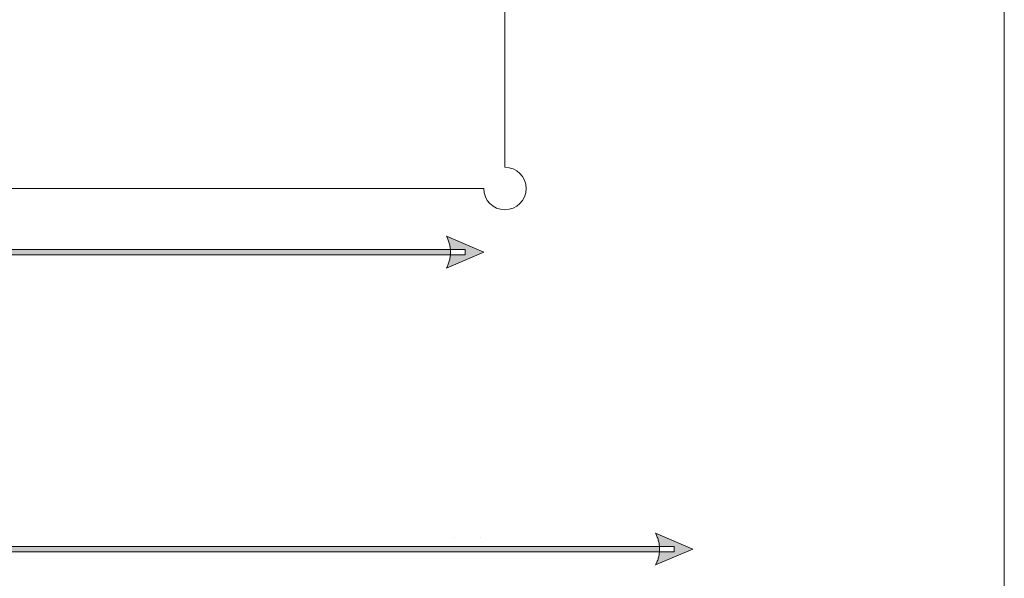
# Model space of a CAD drawing. Header units: millimetres. Extents: x 4 to 594, y -297 to -6.
# Tile 131 of 134: x 502 to 594, y -113 to -60. Entities that reach past the tile are written whole.
import ezdxf

# ---------------------------------------------------------------- set-up
doc = ezdxf.new("R2010")
doc.units = ezdxf.units.MM
doc.header["$MEASUREMENT"] = 0
doc.layers.add('Layer 1', color=7, linetype='Continuous', lineweight=0)

# ---------------------------------------------------------------- blocks, each defined once
blk = doc.blocks.new('Block_11')
at = {"layer": 'Layer 1', "true_color": 0x010101, "transparency": 33554687}
h = blk.add_hatch(color=18, dxfattribs=at)
edge = h.paths.add_edge_path()
edge.add_spline(control_points=[(545.321, -81.775), (545.321, -81.775), (541.821, -83.275), (541.821, -83.275), (541.821, -83.275), (541.866, -83.181), (541.866, -83.181), (541.866, -83.181), (541.909, -83.087), (541.909, -83.087), (541.909, -83.087), (541.948, -82.994), (541.948, -82.994), (541.948, -82.994), (541.985, -82.9), (541.985, -82.9), (541.985, -82.9), (542.019, -82.806), (542.019, -82.806), (542.019, -82.806), (542.049, -82.712), (542.049, -82.712), (542.049, -82.712), (542.077, -82.619), (542.077, -82.619), (542.077, -82.619), (542.102, -82.525), (542.102, -82.525), (542.102, -82.525), (542.124, -82.431), (542.124, -82.431), (542.124, -82.431), (542.143, -82.337), (542.143, -82.337), (542.143, -82.337), (542.159, -82.244), (542.159, -82.244), (542.159, -82.244), (542.172, -82.15), (542.172, -82.15), (542.172, -82.15), (542.183, -82.056), (542.183, -82.056), (542.183, -82.056), (542.19, -81.962), (542.19, -81.962), (542.19, -81.962), (542.194, -81.869), (542.194, -81.869), (542.194, -81.869), (542.196, -81.775), (542.196, -81.775), (542.196, -81.775), (542.194, -81.681), (542.194, -81.681), (542.194, -81.681), (542.19, -81.587), (542.19, -81.587), (542.19, -81.587), (542.183, -81.493), (542.183, -81.493), (542.183, -81.493), (542.172, -81.4), (542.172, -81.4), (542.172, -81.4), (542.159, -81.306), (542.159, -81.306), (542.159, -81.306), (542.143, -81.212), (542.143, -81.212), (542.143, -81.212), (542.124, -81.118), (542.124, -81.118), (542.124, -81.118), (542.102, -81.025), (542.102, -81.025), (542.102, -81.025), (542.077, -80.931), (542.077, -80.931), (542.077, -80.931), (542.049, -80.837), (542.049, -80.837), (542.049, -80.837), (542.019, -80.744), (542.019, -80.744), (542.019, -80.744), (541.985, -80.65), (541.985, -80.65), (541.985, -80.65), (541.948, -80.556), (541.948, -80.556), (541.948, -80.556), (541.909, -80.462), (541.909, -80.462), (541.909, -80.462), (541.866, -80.369), (541.866, -80.369), (541.866, -80.369), (541.821, -80.275), (541.821, -80.275), (541.821, -80.275), (541.821, -80.275), (541.821, -80.275), (541.821, -80.275), (545.321, -81.775), (545.321, -81.775)], knot_values=[0, 0, 0, 0, 1, 1, 1, 2, 2, 2, 3, 3, 3, 4, 4, 4, 5, 5, 5, 6, 6, 6, 7, 7, 7, 8, 8, 8, 9, 9, 9, 10, 10, 10, 11, 11, 11, 12, 12, 12, 13, 13, 13, 14, 14, 14, 15, 15, 15, 16, 16, 16, 17, 17, 17, 18, 18, 18, 19, 19, 19, 20, 20, 20, 21, 21, 21, 22, 22, 22, 23, 23, 23, 24, 24, 24, 25, 25, 25, 26, 26, 26, 27, 27, 27, 28, 28, 28, 29, 29, 29, 30, 30, 30, 31, 31, 31, 32, 32, 32, 33, 33, 33, 34, 34, 34, 35, 35, 35, 35], degree=3, periodic=0)
edge = h.paths.add_edge_path()
edge.add_spline(control_points=[(543.562, -82.025), (543.562, -82.025), (380.08, -82.025), (380.08, -82.025), (380.08, -82.025), (380.08, -81.525), (380.08, -81.525), (380.08, -81.525), (543.562, -81.525), (543.562, -81.525), (543.562, -81.525), (543.562, -82.025), (543.562, -82.025), (543.562, -82.025), (543.562, -82.025), (543.562, -82.025)], knot_values=[0, 0, 0, 0, 1, 1, 1, 2, 2, 2, 3, 3, 3, 4, 4, 4, 5, 5, 5, 5], degree=3, periodic=0)
edge = h.paths.add_edge_path()
edge.add_spline(control_points=[(378.321, -81.775), (378.321, -81.775), (381.821, -80.275), (381.821, -80.275), (381.821, -80.275), (381.821, -80.275), (381.821, -80.275), (381.821, -80.275), (381.775, -80.369), (381.775, -80.369), (381.775, -80.369), (381.733, -80.462), (381.733, -80.462), (381.733, -80.462), (381.693, -80.556), (381.693, -80.556), (381.693, -80.556), (381.657, -80.65), (381.657, -80.65), (381.657, -80.65), (381.623, -80.744), (381.623, -80.744), (381.623, -80.744), (381.592, -80.837), (381.592, -80.837), (381.592, -80.837), (381.564, -80.931), (381.564, -80.931), (381.564, -80.931), (381.54, -81.025), (381.54, -81.025), (381.54, -81.025), (381.518, -81.118), (381.518, -81.118), (381.518, -81.118), (381.498, -81.212), (381.498, -81.212), (381.498, -81.212), (381.482, -81.306), (381.482, -81.306), (381.482, -81.306), (381.469, -81.4), (381.469, -81.4), (381.469, -81.4), (381.459, -81.493), (381.459, -81.493), (381.459, -81.493), (381.452, -81.587), (381.452, -81.587), (381.452, -81.587), (381.447, -81.681), (381.447, -81.681), (381.447, -81.681), (381.446, -81.775), (381.446, -81.775), (381.446, -81.775), (381.447, -81.869), (381.447, -81.869), (381.447, -81.869), (381.452, -81.962), (381.452, -81.962), (381.452, -81.962), (381.459, -82.056), (381.459, -82.056), (381.459, -82.056), (381.469, -82.15), (381.469, -82.15), (381.469, -82.15), (381.482, -82.244), (381.482, -82.244), (381.482, -82.244), (381.498, -82.337), (381.498, -82.337), (381.498, -82.337), (381.518, -82.431), (381.518, -82.431), (381.518, -82.431), (381.54, -82.525), (381.54, -82.525), (381.54, -82.525), (381.564, -82.619), (381.564, -82.619), (381.564, -82.619), (381.592, -82.712), (381.592, -82.712), (381.592, -82.712), (381.623, -82.806), (381.623, -82.806), (381.623, -82.806), (381.657, -82.9), (381.657, -82.9), (381.657, -82.9), (381.693, -82.994), (381.693, -82.994), (381.693, -82.994), (381.733, -83.087), (381.733, -83.087), (381.733, -83.087), (381.775, -83.181), (381.775, -83.181), (381.775, -83.181), (381.821, -83.275), (381.821, -83.275), (381.821, -83.275), (378.321, -81.775), (378.321, -81.775), (378.321, -81.775), (378.321, -81.775), (378.321, -81.775)], knot_values=[0, 0, 0, 0, 1, 1, 1, 2, 2, 2, 3, 3, 3, 4, 4, 4, 5, 5, 5, 6, 6, 6, 7, 7, 7, 8, 8, 8, 9, 9, 9, 10, 10, 10, 11, 11, 11, 12, 12, 12, 13, 13, 13, 14, 14, 14, 15, 15, 15, 16, 16, 16, 17, 17, 17, 18, 18, 18, 19, 19, 19, 20, 20, 20, 21, 21, 21, 22, 22, 22, 23, 23, 23, 24, 24, 24, 25, 25, 25, 26, 26, 26, 27, 27, 27, 28, 28, 28, 29, 29, 29, 30, 30, 30, 31, 31, 31, 32, 32, 32, 33, 33, 33, 34, 34, 34, 35, 35, 35, 36, 36, 36, 36], degree=3, periodic=0)
h = blk.add_hatch(color=18, dxfattribs=at)
edge = h.paths.add_edge_path()
edge.add_spline(control_points=[(361.021, -109.764), (361.021, -109.764), (364.521, -108.264), (364.521, -108.264), (364.521, -108.264), (364.475, -108.358), (364.475, -108.358), (364.475, -108.358), (364.433, -108.451), (364.433, -108.451), (364.433, -108.451), (364.393, -108.545), (364.393, -108.545), (364.393, -108.545), (364.357, -108.639), (364.357, -108.639), (364.357, -108.639), (364.323, -108.733), (364.323, -108.733), (364.323, -108.733), (364.292, -108.826), (364.292, -108.826), (364.292, -108.826), (364.264, -108.92), (364.264, -108.92), (364.264, -108.92), (364.24, -109.014), (364.24, -109.014), (364.24, -109.014), (364.218, -109.108), (364.218, -109.108), (364.218, -109.108), (364.198, -109.201), (364.198, -109.201), (364.198, -109.201), (364.182, -109.295), (364.182, -109.295), (364.182, -109.295), (364.169, -109.389), (364.169, -109.389), (364.169, -109.389), (364.159, -109.483), (364.159, -109.483), (364.159, -109.483), (364.152, -109.577), (364.152, -109.577), (364.152, -109.577), (364.147, -109.67), (364.147, -109.67), (364.147, -109.67), (364.146, -109.764), (364.146, -109.764), (364.146, -109.764), (364.147, -109.858), (364.147, -109.858), (364.147, -109.858), (364.152, -109.952), (364.152, -109.952), (364.152, -109.952), (364.159, -110.045), (364.159, -110.045), (364.159, -110.045), (364.169, -110.139), (364.169, -110.139), (364.169, -110.139), (364.182, -110.233), (364.182, -110.233), (364.182, -110.233), (364.198, -110.327), (364.198, -110.327), (364.198, -110.327), (364.218, -110.42), (364.218, -110.42), (364.218, -110.42), (364.24, -110.514), (364.24, -110.514), (364.24, -110.514), (364.264, -110.608), (364.264, -110.608), (364.264, -110.608), (364.292, -110.702), (364.292, -110.702), (364.292, -110.702), (364.323, -110.795), (364.323, -110.795), (364.323, -110.795), (364.357, -110.889), (364.357, -110.889), (364.357, -110.889), (364.393, -110.983), (364.393, -110.983), (364.393, -110.983), (364.433, -111.077), (364.433, -111.077), (364.433, -111.077), (364.475, -111.17), (364.475, -111.17), (364.475, -111.17), (364.521, -111.264), (364.521, -111.264), (364.521, -111.264), (364.521, -111.264), (364.521, -111.264), (364.521, -111.264), (361.021, -109.764), (361.021, -109.764)], knot_values=[0, 0, 0, 0, 1, 1, 1, 2, 2, 2, 3, 3, 3, 4, 4, 4, 5, 5, 5, 6, 6, 6, 7, 7, 7, 8, 8, 8, 9, 9, 9, 10, 10, 10, 11, 11, 11, 12, 12, 12, 13, 13, 13, 14, 14, 14, 15, 15, 15, 16, 16, 16, 17, 17, 17, 18, 18, 18, 19, 19, 19, 20, 20, 20, 21, 21, 21, 22, 22, 22, 23, 23, 23, 24, 24, 24, 25, 25, 25, 26, 26, 26, 27, 27, 27, 28, 28, 28, 29, 29, 29, 30, 30, 30, 31, 31, 31, 32, 32, 32, 33, 33, 33, 34, 34, 34, 35, 35, 35, 35], degree=3, periodic=0)
edge = h.paths.add_edge_path()
edge.add_spline(control_points=[(362.78, -109.514), (362.78, -109.514), (563.262, -109.514), (563.262, -109.514), (563.262, -109.514), (563.262, -110.014), (563.262, -110.014), (563.262, -110.014), (362.78, -110.014), (362.78, -110.014), (362.78, -110.014), (362.78, -109.514), (362.78, -109.514), (362.78, -109.514), (362.78, -109.514), (362.78, -109.514)], knot_values=[0, 0, 0, 0, 1, 1, 1, 2, 2, 2, 3, 3, 3, 4, 4, 4, 5, 5, 5, 5], degree=3, periodic=0)
edge = h.paths.add_edge_path()
edge.add_spline(control_points=[(565.021, -109.764), (565.021, -109.764), (561.521, -111.264), (561.521, -111.264), (561.521, -111.264), (561.521, -111.264), (561.521, -111.264), (561.521, -111.264), (561.566, -111.17), (561.566, -111.17), (561.566, -111.17), (561.609, -111.077), (561.609, -111.077), (561.609, -111.077), (561.648, -110.983), (561.648, -110.983), (561.648, -110.983), (561.685, -110.889), (561.685, -110.889), (561.685, -110.889), (561.719, -110.795), (561.719, -110.795), (561.719, -110.795), (561.749, -110.702), (561.749, -110.702), (561.749, -110.702), (561.777, -110.608), (561.777, -110.608), (561.777, -110.608), (561.802, -110.514), (561.802, -110.514), (561.802, -110.514), (561.824, -110.42), (561.824, -110.42), (561.824, -110.42), (561.843, -110.327), (561.843, -110.327), (561.843, -110.327), (561.859, -110.233), (561.859, -110.233), (561.859, -110.233), (561.872, -110.139), (561.872, -110.139), (561.872, -110.139), (561.883, -110.045), (561.883, -110.045), (561.883, -110.045), (561.89, -109.952), (561.89, -109.952), (561.89, -109.952), (561.894, -109.858), (561.894, -109.858), (561.894, -109.858), (561.896, -109.764), (561.896, -109.764), (561.896, -109.764), (561.894, -109.67), (561.894, -109.67), (561.894, -109.67), (561.89, -109.577), (561.89, -109.577), (561.89, -109.577), (561.883, -109.483), (561.883, -109.483), (561.883, -109.483), (561.872, -109.389), (561.872, -109.389), (561.872, -109.389), (561.859, -109.295), (561.859, -109.295), (561.859, -109.295), (561.843, -109.201), (561.843, -109.201), (561.843, -109.201), (561.824, -109.108), (561.824, -109.108), (561.824, -109.108), (561.802, -109.014), (561.802, -109.014), (561.802, -109.014), (561.777, -108.92), (561.777, -108.92), (561.777, -108.92), (561.749, -108.826), (561.749, -108.826), (561.749, -108.826), (561.719, -108.733), (561.719, -108.733), (561.719, -108.733), (561.685, -108.639), (561.685, -108.639), (561.685, -108.639), (561.648, -108.545), (561.648, -108.545), (561.648, -108.545), (561.609, -108.451), (561.609, -108.451), (561.609, -108.451), (561.566, -108.358), (561.566, -108.358), (561.566, -108.358), (561.521, -108.264), (561.521, -108.264), (561.521, -108.264), (565.021, -109.764), (565.021, -109.764), (565.021, -109.764), (565.021, -109.764), (565.021, -109.764)], knot_values=[0, 0, 0, 0, 1, 1, 1, 2, 2, 2, 3, 3, 3, 4, 4, 4, 5, 5, 5, 6, 6, 6, 7, 7, 7, 8, 8, 8, 9, 9, 9, 10, 10, 10, 11, 11, 11, 12, 12, 12, 13, 13, 13, 14, 14, 14, 15, 15, 15, 16, 16, 16, 17, 17, 17, 18, 18, 18, 19, 19, 19, 20, 20, 20, 21, 21, 21, 22, 22, 22, 23, 23, 23, 24, 24, 24, 25, 25, 25, 26, 26, 26, 27, 27, 27, 28, 28, 28, 29, 29, 29, 30, 30, 30, 31, 31, 31, 32, 32, 32, 33, 33, 33, 34, 34, 34, 35, 35, 35, 36, 36, 36, 36], degree=3, periodic=0)
at = {"layer": 'Layer 1', "color": 242, "lineweight": 9, "true_color": 0xe32227}
for p, q in [((542.597, -108.645), (542.597, -108.645)), ((545.051, -108.645), (545.051, -108.645))]:
    blk.add_line(p, q, dxfattribs=at)
at = {"layer": 'Layer 1', "color": 240, "lineweight": 0, "true_color": 0xed2224}
for points in [[(547.321, -5.775), (547.321, -5.775), (594.386, -5.775), (594.386, -5.775), (594.386, -5.775), (594.386, -185.775), (594.386, -185.775), (594.386, -185.775), (567.321, -185.775), (567.321, -185.775)], [(547.321, -73.775), (548.425, -73.775), (549.321, -74.67), (549.321, -75.775), (549.321, -76.879), (548.425, -77.775), (547.321, -77.775), (546.216, -77.775), (545.321, -76.879), (545.321, -75.775)]]:
    blk.add_open_spline(points, degree=3, knots=[0, 0, 0, 0, 1, 1, 1, 2, 2, 2, 3, 3, 3, 3], dxfattribs=at)
for points in [[(547.321, -5.775), (547.321, -5.775), (547.321, -73.775), (547.321, -73.775)], [(545.321, -75.775), (545.321, -75.775), (379.321, -75.775), (379.321, -75.775)]]:
    blk.add_open_spline(points, degree=3, dxfattribs=at)
at = {"layer": 'Layer 1'}
for points, knots in [([(545.321, -81.775), (545.321, -81.775), (541.821, -83.275), (541.821, -83.275), (541.821, -83.275), (541.866, -83.181), (541.866, -83.181), (541.866, -83.181), (541.909, -83.087), (541.909, -83.087), (541.909, -83.087), (541.948, -82.994), (541.948, -82.994), (541.948, -82.994), (541.985, -82.9), (541.985, -82.9), (541.985, -82.9), (542.019, -82.806), (542.019, -82.806), (542.019, -82.806), (542.049, -82.712), (542.049, -82.712), (542.049, -82.712), (542.077, -82.619), (542.077, -82.619), (542.077, -82.619), (542.102, -82.525), (542.102, -82.525), (542.102, -82.525), (542.124, -82.431), (542.124, -82.431), (542.124, -82.431), (542.143, -82.337), (542.143, -82.337), (542.143, -82.337), (542.159, -82.244), (542.159, -82.244), (542.159, -82.244), (542.172, -82.15), (542.172, -82.15), (542.172, -82.15), (542.183, -82.056), (542.183, -82.056), (542.183, -82.056), (542.19, -81.962), (542.19, -81.962), (542.19, -81.962), (542.194, -81.869), (542.194, -81.869), (542.194, -81.869), (542.196, -81.775), (542.196, -81.775), (542.196, -81.775), (542.194, -81.681), (542.194, -81.681), (542.194, -81.681), (542.19, -81.587), (542.19, -81.587), (542.19, -81.587), (542.183, -81.493), (542.183, -81.493), (542.183, -81.493), (542.172, -81.4), (542.172, -81.4), (542.172, -81.4), (542.159, -81.306), (542.159, -81.306), (542.159, -81.306), (542.143, -81.212), (542.143, -81.212), (542.143, -81.212), (542.124, -81.118), (542.124, -81.118), (542.124, -81.118), (542.102, -81.025), (542.102, -81.025), (542.102, -81.025), (542.077, -80.931), (542.077, -80.931), (542.077, -80.931), (542.049, -80.837), (542.049, -80.837), (542.049, -80.837), (542.019, -80.744), (542.019, -80.744), (542.019, -80.744), (541.985, -80.65), (541.985, -80.65), (541.985, -80.65), (541.948, -80.556), (541.948, -80.556), (541.948, -80.556), (541.909, -80.462), (541.909, -80.462), (541.909, -80.462), (541.866, -80.369), (541.866, -80.369), (541.866, -80.369), (541.821, -80.275), (541.821, -80.275), (541.821, -80.275), (541.821, -80.275), (541.821, -80.275), (541.821, -80.275), (545.321, -81.775), (545.321, -81.775)], [0, 0, 0, 0, 1, 1, 1, 2, 2, 2, 3, 3, 3, 4, 4, 4, 5, 5, 5, 6, 6, 6, 7, 7, 7, 8, 8, 8, 9, 9, 9, 10, 10, 10, 11, 11, 11, 12, 12, 12, 13, 13, 13, 14, 14, 14, 15, 15, 15, 16, 16, 16, 17, 17, 17, 18, 18, 18, 19, 19, 19, 20, 20, 20, 21, 21, 21, 22, 22, 22, 23, 23, 23, 24, 24, 24, 25, 25, 25, 26, 26, 26, 27, 27, 27, 28, 28, 28, 29, 29, 29, 30, 30, 30, 31, 31, 31, 32, 32, 32, 33, 33, 33, 34, 34, 34, 35, 35, 35, 35]), ([(543.562, -82.025), (543.562, -82.025), (380.08, -82.025), (380.08, -82.025), (380.08, -82.025), (380.08, -81.525), (380.08, -81.525), (380.08, -81.525), (543.562, -81.525), (543.562, -81.525), (543.562, -81.525), (543.562, -82.025), (543.562, -82.025), (543.562, -82.025), (543.562, -82.025), (543.562, -82.025)], [0, 0, 0, 0, 1, 1, 1, 2, 2, 2, 3, 3, 3, 4, 4, 4, 5, 5, 5, 5]), ([(565.021, -109.764), (565.021, -109.764), (561.521, -111.264), (561.521, -111.264), (561.521, -111.264), (561.521, -111.264), (561.521, -111.264), (561.521, -111.264), (561.566, -111.17), (561.566, -111.17), (561.566, -111.17), (561.609, -111.077), (561.609, -111.077), (561.609, -111.077), (561.648, -110.983), (561.648, -110.983), (561.648, -110.983), (561.685, -110.889), (561.685, -110.889), (561.685, -110.889), (561.719, -110.795), (561.719, -110.795), (561.719, -110.795), (561.749, -110.702), (561.749, -110.702), (561.749, -110.702), (561.777, -110.608), (561.777, -110.608), (561.777, -110.608), (561.802, -110.514), (561.802, -110.514), (561.802, -110.514), (561.824, -110.42), (561.824, -110.42), (561.824, -110.42), (561.843, -110.327), (561.843, -110.327), (561.843, -110.327), (561.859, -110.233), (561.859, -110.233), (561.859, -110.233), (561.872, -110.139), (561.872, -110.139), (561.872, -110.139), (561.883, -110.045), (561.883, -110.045), (561.883, -110.045), (561.89, -109.952), (561.89, -109.952), (561.89, -109.952), (561.894, -109.858), (561.894, -109.858), (561.894, -109.858), (561.896, -109.764), (561.896, -109.764), (561.896, -109.764), (561.894, -109.67), (561.894, -109.67), (561.894, -109.67), (561.89, -109.577), (561.89, -109.577), (561.89, -109.577), (561.883, -109.483), (561.883, -109.483), (561.883, -109.483), (561.872, -109.389), (561.872, -109.389), (561.872, -109.389), (561.859, -109.295), (561.859, -109.295), (561.859, -109.295), (561.843, -109.201), (561.843, -109.201), (561.843, -109.201), (561.824, -109.108), (561.824, -109.108), (561.824, -109.108), (561.802, -109.014), (561.802, -109.014), (561.802, -109.014), (561.777, -108.92), (561.777, -108.92), (561.777, -108.92), (561.749, -108.826), (561.749, -108.826), (561.749, -108.826), (561.719, -108.733), (561.719, -108.733), (561.719, -108.733), (561.685, -108.639), (561.685, -108.639), (561.685, -108.639), (561.648, -108.545), (561.648, -108.545), (561.648, -108.545), (561.609, -108.451), (561.609, -108.451), (561.609, -108.451), (561.566, -108.358), (561.566, -108.358), (561.566, -108.358), (561.521, -108.264), (561.521, -108.264), (561.521, -108.264), (565.021, -109.764), (565.021, -109.764), (565.021, -109.764), (565.021, -109.764), (565.021, -109.764)], [0, 0, 0, 0, 1, 1, 1, 2, 2, 2, 3, 3, 3, 4, 4, 4, 5, 5, 5, 6, 6, 6, 7, 7, 7, 8, 8, 8, 9, 9, 9, 10, 10, 10, 11, 11, 11, 12, 12, 12, 13, 13, 13, 14, 14, 14, 15, 15, 15, 16, 16, 16, 17, 17, 17, 18, 18, 18, 19, 19, 19, 20, 20, 20, 21, 21, 21, 22, 22, 22, 23, 23, 23, 24, 24, 24, 25, 25, 25, 26, 26, 26, 27, 27, 27, 28, 28, 28, 29, 29, 29, 30, 30, 30, 31, 31, 31, 32, 32, 32, 33, 33, 33, 34, 34, 34, 35, 35, 35, 36, 36, 36, 36]), ([(362.78, -109.514), (362.78, -109.514), (563.262, -109.514), (563.262, -109.514), (563.262, -109.514), (563.262, -110.014), (563.262, -110.014), (563.262, -110.014), (362.78, -110.014), (362.78, -110.014), (362.78, -110.014), (362.78, -109.514), (362.78, -109.514), (362.78, -109.514), (362.78, -109.514), (362.78, -109.514)], [0, 0, 0, 0, 1, 1, 1, 2, 2, 2, 3, 3, 3, 4, 4, 4, 5, 5, 5, 5])]:
    blk.add_open_spline(points, degree=3, knots=knots, dxfattribs=at)
blk = doc.blocks.new('Block_0')
at = {"layer": 'Layer 1'}
blk.add_blockref('Block_11', (0, 0), dxfattribs=at)

msp = doc.modelspace()

# ---------------------------------------------------------------- block references
at = {"layer": 'Layer 1'}
msp.add_blockref('Block_0', (0, 0), dxfattribs=at)

doc.saveas('drawing.dxf')
